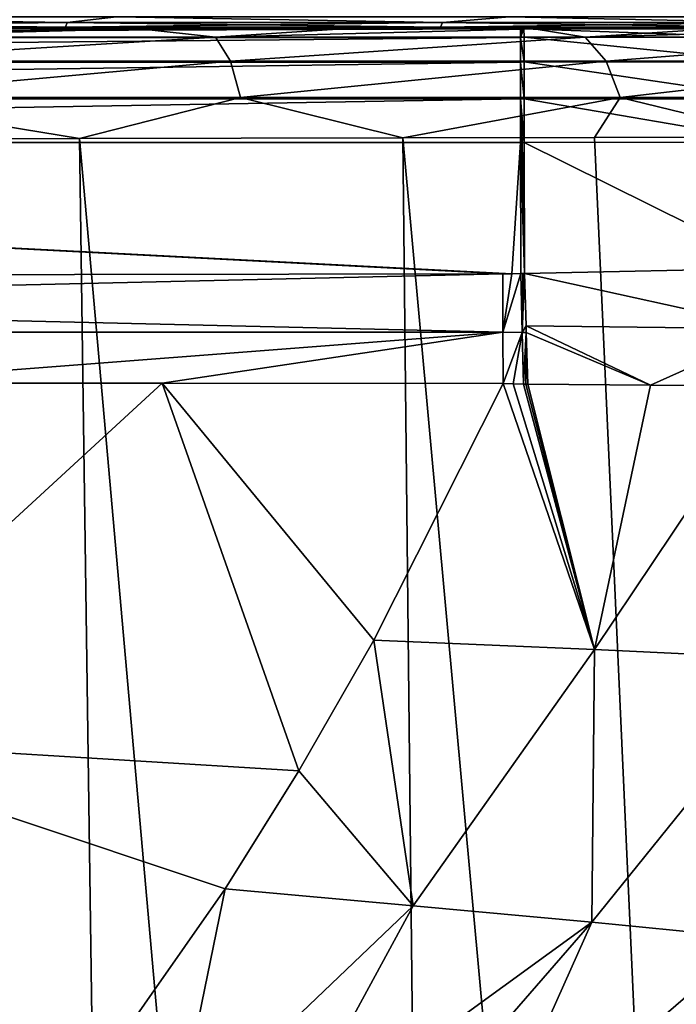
# Model space of a CAD drawing. Header units: millimetres. Extents: x -23 to 23, y 0 to 203.
# Tile 33 of 47: x 6.8 to 12.57, y 138.92 to 147.58. Entities that reach past the tile are written whole.
import ezdxf

# ---------------------------------------------------------------- set-up
doc = ezdxf.new("R2010")
doc.units = ezdxf.units.MM
doc.header["$LTSCALE"] = 110.116452
for name, color, linetype in [('113', 7, 'CONTINUOUS'), ('116', 7, 'CONTINUOUS'), ('117', 7, 'CONTINUOUS'), ('120', 7, 'CONTINUOUS'), ('125', 7, 'CONTINUOUS'), ('137', 7, 'CONTINUOUS'), ('20', 7, 'CONTINUOUS'), ('21', 7, 'CONTINUOUS'), ('28', 7, 'CONTINUOUS'), ('29', 7, 'CONTINUOUS'), ('30', 7, 'CONTINUOUS'), ('5', 7, 'CONTINUOUS'), ('6', 7, 'CONTINUOUS'), ('88', 7, 'CONTINUOUS'), ('89', 7, 'CONTINUOUS'), ('90', 7, 'CONTINUOUS'), ('91', 7, 'CONTINUOUS')]:
    doc.layers.add(name, color=color, linetype=linetype)

msp = doc.modelspace()

# ---------------------------------------------------------------- linework, layer by layer
at = {"layer": '113', "color": 7, "linetype": 'CONTINUOUS'}
for points in [[(-19.9908, 147.5, 150.9984), (20.2155, 147.5, 149), (-20.2155, 147.5, 149), (-19.9908, 147.5, 150.9984)], [(-20.2155, 147.5, 149), (20.2155, 147.5, 149), (18.9209, 147.5, 6.1478), (-20.2155, 147.5, 149)], [(6.1478, 147.5, 18.9209), (-20.2155, 147.5, 149), (8.0918, 147.5, 18.1747), (6.1478, 147.5, 18.9209)], [(8.0918, 147.5, 18.1747), (-20.2155, 147.5, 149), (9.9474, 147.5, 17.2292), (8.0918, 147.5, 18.1747)], [(9.9474, 147.5, 17.2292), (-20.2155, 147.5, 149), (11.6938, 147.5, 16.0951), (9.9474, 147.5, 17.2292)], [(11.6938, 147.5, 16.0951), (-20.2155, 147.5, 149), (13.312, 147.5, 14.7847), (11.6938, 147.5, 16.0951)], [(13.312, 147.5, 14.7847), (-20.2155, 147.5, 149), (14.7847, 147.5, 13.312), (13.312, 147.5, 14.7847)], [(14.7847, 147.5, 13.312), (-20.2155, 147.5, 149), (16.0951, 147.5, 11.6938), (14.7847, 147.5, 13.312)], [(16.0951, 147.5, 11.6938), (-20.2155, 147.5, 149), (17.2292, 147.5, 9.9474), (16.0951, 147.5, 11.6938)], [(17.2292, 147.5, 9.9474), (-20.2155, 147.5, 149), (18.1747, 147.5, 8.0918), (17.2292, 147.5, 9.9474)], [(18.1747, 147.5, 8.0918), (-20.2155, 147.5, 149), (18.9209, 147.5, 6.1478), (18.1747, 147.5, 8.0918)], [(19.9949, 147.5, 150.9798), (20.2155, 147.5, 149), (-19.9908, 147.5, 150.9984), (19.9949, 147.5, 150.9798)], [(-19.7112, 147.5, 151.9703), (19.9949, 147.5, 150.9798), (-19.9908, 147.5, 150.9984), (-19.7112, 147.5, 151.9703)], [(19.3352, 147.5, 152.8821), (19.9949, 147.5, 150.9798), (-19.7112, 147.5, 151.9703), (19.3352, 147.5, 152.8821)], [(-19.3243, 147.5, 152.9046), (19.3352, 147.5, 152.8821), (-19.7112, 147.5, 151.9703), (-19.3243, 147.5, 152.9046)], [(-18.8351, 147.5, 153.7897), (19.3352, 147.5, 152.8821), (-19.3243, 147.5, 152.9046), (-18.8351, 147.5, 153.7897)], [(18.268, 147.5, 154.5912), (19.3352, 147.5, 152.8821), (-18.8351, 147.5, 153.7897), (18.268, 147.5, 154.5912)], [(-18.2497, 147.5, 154.6142), (18.268, 147.5, 154.5912), (-18.8351, 147.5, 153.7897), (-18.2497, 147.5, 154.6142)], [(17.5967, 147.5, 155.3466), (18.268, 147.5, 154.5912), (-18.2497, 147.5, 154.6142), (17.5967, 147.5, 155.3466)], [(-17.5756, 147.5, 155.3678), (17.5967, 147.5, 155.3466), (-18.2497, 147.5, 154.6142), (-17.5756, 147.5, 155.3678)], [(16.8446, 147.5, 156.0223), (17.5967, 147.5, 155.3466), (-17.5756, 147.5, 155.3678), (16.8446, 147.5, 156.0223)], [(-16.8217, 147.5, 156.0406), (16.8446, 147.5, 156.0223), (-17.5756, 147.5, 155.3678), (-16.8217, 147.5, 156.0406)], [(16.0214, 147.5, 156.6095), (16.8446, 147.5, 156.0223), (-16.8217, 147.5, 156.0406), (16.0214, 147.5, 156.6095)], [(-15.1148, 147.5, 157.1114), (16.0214, 147.5, 156.6095), (-16.8217, 147.5, 156.0406), (-15.1148, 147.5, 157.1114)], [(15.1374, 147.5, 157.1006), (16.0214, 147.5, 156.6095), (-15.1148, 147.5, 157.1114), (15.1374, 147.5, 157.1006)], [(14.2039, 147.5, 157.4894), (15.1374, 147.5, 157.1006), (-15.1148, 147.5, 157.1114), (14.2039, 147.5, 157.4894)], [(-13.214, 147.5, 157.7752), (14.2039, 147.5, 157.4894), (-15.1148, 147.5, 157.1114), (-13.214, 147.5, 157.7752)], [(13.2326, 147.5, 157.771), (14.2039, 147.5, 157.4894), (-13.214, 147.5, 157.7752), (13.2326, 147.5, 157.771)], [(-11.2347, 147.5, 158), (13.2326, 147.5, 157.771), (-13.214, 147.5, 157.7752), (-11.2347, 147.5, 158)], [(-11.2189, 147.5, 158), (13.2326, 147.5, 157.771), (-11.2347, 147.5, 158), (-11.2189, 147.5, 158)], [(-11.2031, 147.5, 158), (13.2326, 147.5, 157.771), (-11.2189, 147.5, 158), (-11.2031, 147.5, 158)], [(11.2031, 147.5, 158), (13.2326, 147.5, 157.771), (-11.2031, 147.5, 158), (11.2031, 147.5, 158)], [(7.8596, 147.5, -18.707), (6.002, 147.5, -19.3659), (6.1478, 147.5, -18.9209), (7.8596, 147.5, -18.707)], [(8.0918, 147.5, -18.1747), (7.8596, 147.5, -18.707), (6.1478, 147.5, -18.9209), (8.0918, 147.5, -18.1747)], [(9.639, 147.5, -17.8704), (7.8596, 147.5, -18.707), (8.0918, 147.5, -18.1747), (9.639, 147.5, -17.8704)], [(9.9474, 147.5, -17.2292), (9.639, 147.5, -17.8704), (8.0918, 147.5, -18.1747), (9.9474, 147.5, -17.2292)], [(11.3241, 147.5, -16.8645), (9.639, 147.5, -17.8704), (9.9474, 147.5, -17.2292), (11.3241, 147.5, -16.8645)], [(11.6938, 147.5, -16.0951), (11.3241, 147.5, -16.8645), (9.9474, 147.5, -17.2292), (11.6938, 147.5, -16.0951)], [(11.2189, 147.5, 158), (13.2326, 147.5, 157.771), (11.2031, 147.5, 158), (11.2189, 147.5, 158)], [(11.2347, 147.5, 158), (13.2326, 147.5, 157.771), (11.2189, 147.5, 158), (11.2347, 147.5, 158)], [(12.9031, 147.5, -15.6967), (11.3241, 147.5, -16.8645), (11.6938, 147.5, -16.0951), (12.9031, 147.5, -15.6967)], [(13.312, 147.5, -14.7847), (12.9031, 147.5, -15.6967), (11.6938, 147.5, -16.0951), (13.312, 147.5, -14.7847)]]:
    msp.add_3dface(points, dxfattribs=at)
at = {"layer": '116', "color": 7, "linetype": 'CONTINUOUS'}
for points in [[(11.2031, 147.5, 158), (-11.2031, 147.5, 158), (-11.2031, 147.4239, 158.3827), (11.2031, 147.5, 158)], [(11.2031, 147.5, 158), (-11.2031, 147.4239, 158.3827), (11.2031, 147.4239, 158.3827), (11.2031, 147.5, 158)], [(-11.2031, 147.4239, 158.3827), (-11.2031, 147.2071, 158.7071), (11.2031, 147.4239, 158.3827), (-11.2031, 147.4239, 158.3827)], [(11.2031, 147.4239, 158.3827), (-11.2031, 147.2071, 158.7071), (11.2031, 147.2071, 158.7071), (11.2031, 147.4239, 158.3827)], [(-11.2031, 147.2071, 158.7071), (-11.2031, 146.8827, 158.9239), (11.2031, 147.2071, 158.7071), (-11.2031, 147.2071, 158.7071)], [(11.2031, 147.2071, 158.7071), (-11.2031, 146.8827, 158.9239), (11.2031, 146.8827, 158.9239), (11.2031, 147.2071, 158.7071)], [(-11.2031, 146.5, 159), (11.2031, 146.5, 159), (11.2031, 146.8827, 158.9239), (-11.2031, 146.5, 159)], [(-11.2031, 146.8827, 158.9239), (-11.2031, 146.5, 159), (11.2031, 146.8827, 158.9239), (-11.2031, 146.8827, 158.9239)]]:
    msp.add_3dface(points, dxfattribs=at)
at = {"layer": '117', "color": 7, "linetype": 'CONTINUOUS'}
for points in [[(13.2326, 147.5, 157.771), (11.2347, 147.5, 158), (13.3191, 147.4242, 158.1431), (13.2326, 147.5, 157.771)], [(11.2347, 147.5, 158), (11.2356, 147.4242, 158.3819), (13.3191, 147.4242, 158.1431), (11.2347, 147.5, 158)], [(11.2362, 147.2074, 158.7068), (13.392, 147.2074, 158.4597), (11.2356, 147.4242, 158.3819), (11.2362, 147.2074, 158.7068)], [(11.2356, 147.4242, 158.3819), (13.392, 147.2074, 158.4597), (13.3191, 147.4242, 158.1431), (11.2356, 147.4242, 158.3819)], [(11.2367, 146.8827, 158.9238), (13.4406, 146.8827, 158.6712), (11.2362, 147.2074, 158.7068), (11.2367, 146.8827, 158.9238)], [(11.2362, 147.2074, 158.7068), (13.4406, 146.8827, 158.6712), (13.392, 147.2074, 158.4597), (11.2362, 147.2074, 158.7068)], [(11.2369, 146.5, 159), (13.4595, 146.5035, 158.745), (11.2367, 146.8827, 158.9238), (11.2369, 146.5, 159)], [(11.2367, 146.8827, 158.9238), (13.4595, 146.5035, 158.745), (13.4406, 146.8827, 158.6712), (11.2367, 146.8827, 158.9238)]]:
    msp.add_3dface(points, dxfattribs=at)
at = {"layer": '120', "color": 7, "linetype": 'CONTINUOUS'}
for points in [[(6.002, 147.5, -19.3659), (7.8596, 147.5, -18.707), (4.9971, 147.4258, -20.0288), (6.002, 147.5, -19.3659)], [(7.8596, 147.5, -18.707), (8.5234, 147.4258, -18.8342), (4.9971, 147.4258, -20.0288), (7.8596, 147.5, -18.707)], [(7.8596, 147.5, -18.707), (9.639, 147.5, -17.8704), (8.5234, 147.4258, -18.8342), (7.8596, 147.5, -18.707)], [(9.639, 147.5, -17.8704), (11.3241, 147.5, -16.8645), (8.5234, 147.4258, -18.8342), (9.639, 147.5, -17.8704)], [(11.3241, 147.5, -16.8645), (11.7732, 147.4258, -17.0171), (8.5234, 147.4258, -18.8342), (11.3241, 147.5, -16.8645)], [(11.3241, 147.5, -16.8645), (12.9031, 147.5, -15.6967), (11.7732, 147.4258, -17.0171), (11.3241, 147.5, -16.8645)], [(12.9031, 147.5, -15.6967), (14.3592, 147.5, -14.3795), (11.7732, 147.4258, -17.0171), (12.9031, 147.5, -15.6967)], [(14.3592, 147.5, -14.3795), (14.6367, 147.4258, -14.6366), (11.7732, 147.4258, -17.0171), (14.3592, 147.5, -14.3795)], [(8.5234, 147.4258, -18.8342), (5.0722, 147.2134, -20.3426), (4.9971, 147.4258, -20.0288), (8.5234, 147.4258, -18.8342)], [(8.6544, 147.2134, -19.1292), (5.0722, 147.2134, -20.3426), (8.5234, 147.4258, -18.8342), (8.6544, 147.2134, -19.1292)], [(11.7732, 147.4258, -17.0171), (8.6544, 147.2134, -19.1292), (8.5234, 147.4258, -18.8342), (11.7732, 147.4258, -17.0171)], [(11.9559, 147.2134, -17.2831), (8.6544, 147.2134, -19.1292), (11.7732, 147.4258, -17.0171), (11.9559, 147.2134, -17.2831)], [(14.6367, 147.4258, -14.6366), (11.9559, 147.2134, -17.2831), (11.7732, 147.4258, -17.0171), (14.6367, 147.4258, -14.6366)], [(14.8649, 147.2134, -14.8648), (11.9559, 147.2134, -17.2831), (14.6367, 147.4258, -14.6366), (14.8649, 147.2134, -14.8648)], [(8.6544, 147.2134, -19.1292), (5.123, 146.8945, -20.5548), (5.0722, 147.2134, -20.3426), (8.6544, 147.2134, -19.1292)], [(8.743, 146.8945, -19.3285), (5.123, 146.8945, -20.5548), (8.6544, 147.2134, -19.1292), (8.743, 146.8945, -19.3285)], [(11.9559, 147.2134, -17.2831), (8.743, 146.8945, -19.3285), (8.6544, 147.2134, -19.1292), (11.9559, 147.2134, -17.2831)], [(12.0794, 146.8945, -17.463), (8.743, 146.8945, -19.3285), (11.9559, 147.2134, -17.2831), (12.0794, 146.8945, -17.463)], [(14.8649, 147.2134, -14.8648), (12.0794, 146.8945, -17.463), (11.9559, 147.2134, -17.2831), (14.8649, 147.2134, -14.8648)], [(15.0191, 146.8945, -15.019), (12.0794, 146.8945, -17.463), (14.8649, 147.2134, -14.8648), (15.0191, 146.8945, -15.019)], [(7.3259, 146.5346, -19.9826), (5.1399, 146.5286, -20.6337), (5.123, 146.8945, -20.5548), (7.3259, 146.5346, -19.9826)], [(8.743, 146.8945, -19.3285), (7.3259, 146.5346, -19.9826), (5.123, 146.8945, -20.5548), (8.743, 146.8945, -19.3285)], [(10.169, 146.5411, -18.72), (7.3259, 146.5346, -19.9826), (8.743, 146.8945, -19.3285), (10.169, 146.5411, -18.72)], [(12.0794, 146.8945, -17.463), (10.169, 146.5411, -18.72), (8.743, 146.8945, -19.3285), (12.0794, 146.8945, -17.463)], [(11.8556, 146.544, -17.7108), (10.169, 146.5411, -18.72), (12.0794, 146.8945, -17.463), (11.8556, 146.544, -17.7108)], [(13.513, 146.5459, -16.4883), (11.8556, 146.544, -17.7108), (12.0794, 146.8945, -17.463), (13.513, 146.5459, -16.4883)], [(15.0191, 146.8945, -15.019), (13.513, 146.5459, -16.4883), (12.0794, 146.8945, -17.463), (15.0191, 146.8945, -15.019)]]:
    msp.add_3dface(points, dxfattribs=at)
at = {"layer": '125', "color": 7, "linetype": 'CONTINUOUS'}
for points in [[(11.2347, 147.5, 158), (11.2189, 147.5, 158), (11.2031, 147.4239, 158.3827), (11.2347, 147.5, 158)], [(11.2347, 147.5, 158), (11.2031, 147.4239, 158.3827), (11.2356, 147.4242, 158.3819), (11.2347, 147.5, 158)], [(11.2189, 147.5, 158), (11.2031, 147.5, 158), (11.2031, 147.4239, 158.3827), (11.2189, 147.5, 158)], [(11.2031, 147.4239, 158.3827), (11.2362, 147.2074, 158.7068), (11.2356, 147.4242, 158.3819), (11.2031, 147.4239, 158.3827)], [(11.2031, 147.4239, 158.3827), (11.2031, 147.2071, 158.7071), (11.2362, 147.2074, 158.7068), (11.2031, 147.4239, 158.3827)], [(11.2031, 147.2071, 158.7071), (11.2367, 146.8827, 158.9238), (11.2362, 147.2074, 158.7068), (11.2031, 147.2071, 158.7071)], [(11.2031, 147.2071, 158.7071), (11.2031, 146.8827, 158.9239), (11.2367, 146.8827, 158.9238), (11.2031, 147.2071, 158.7071)], [(11.2369, 146.5, 159), (11.2031, 146.8827, 158.9239), (11.22, 146.5, 159), (11.2369, 146.5, 159)], [(11.2031, 146.5, 159), (11.22, 146.5, 159), (11.2031, 146.8827, 158.9239), (11.2031, 146.5, 159)], [(11.2031, 146.8827, 158.9239), (11.2369, 146.5, 159), (11.2367, 146.8827, 158.9238), (11.2031, 146.8827, 158.9239)]]:
    msp.add_3dface(points, dxfattribs=at)
at = {"layer": '137', "color": 7, "linetype": 'CONTINUOUS'}
for points in [[(3.9007, 147.6052, -19.6103), (7.2187, 147.5531, -18.6335), (3.6719, 147.5531, -19.6427), (3.9007, 147.6052, -19.6103)], [(3.9007, 147.6052, 19.6103), (3.6719, 147.5531, 19.6427), (7.2187, 147.5531, 18.6335), (3.9007, 147.6052, 19.6103)], [(3.9007, 147.6052, -19.6103), (7.6516, 147.6052, -18.4725), (7.2187, 147.5531, -18.6335), (3.9007, 147.6052, -19.6103)], [(7.6516, 147.6052, 18.4725), (3.9007, 147.6052, 19.6103), (7.2187, 147.5531, 18.6335), (7.6516, 147.6052, 18.4725)], [(7.6516, 147.6052, -18.4725), (10.5197, 147.5531, -16.9898), (7.2187, 147.5531, -18.6335), (7.6516, 147.6052, -18.4725)], [(7.6516, 147.6052, 18.4725), (7.2187, 147.5531, 18.6335), (10.5197, 147.5531, 16.9898), (7.6516, 147.6052, 18.4725)], [(7.6516, 147.6052, -18.4725), (11.1083, 147.6052, -16.6248), (10.5197, 147.5531, -16.9898), (7.6516, 147.6052, -18.4725)], [(11.1083, 147.6052, 16.6248), (7.6516, 147.6052, 18.4725), (10.5197, 147.5531, 16.9898), (11.1083, 147.6052, 16.6248)], [(11.1083, 147.6052, -16.6248), (13.4624, 147.5531, -14.7676), (10.5197, 147.5531, -16.9898), (11.1083, 147.6052, -16.6248)], [(11.1083, 147.6052, 16.6248), (10.5197, 147.5531, 16.9898), (13.4624, 147.5531, 14.7676), (11.1083, 147.6052, 16.6248)], [(11.1083, 147.6052, -16.6248), (14.1382, 147.6052, -14.1382), (13.4624, 147.5531, -14.7676), (11.1083, 147.6052, -16.6248)], [(14.1382, 147.6052, 14.1382), (11.1083, 147.6052, 16.6248), (13.4624, 147.5531, 14.7676), (14.1382, 147.6052, 14.1382)], [(3.6651, 147.5143, 19.6065), (7.2054, 147.5143, 18.5992), (3.6719, 147.5531, 19.6427), (3.6651, 147.5143, 19.6065)], [(7.2054, 147.5143, -18.5992), (3.6651, 147.5143, -19.6065), (7.2187, 147.5531, -18.6335), (7.2054, 147.5143, -18.5992)], [(7.2187, 147.5531, -18.6335), (3.6651, 147.5143, -19.6065), (3.6719, 147.5531, -19.6427), (7.2187, 147.5531, -18.6335)], [(3.6651, 147.5143, 19.6065), (6.1478, 147.5, 18.9209), (7.2054, 147.5143, 18.5992), (3.6651, 147.5143, 19.6065)], [(7.2054, 147.5143, -18.5992), (4.1364, 147.5, -19.4598), (3.6651, 147.5143, -19.6065), (7.2054, 147.5143, -18.5992)], [(3.6719, 147.5531, 19.6427), (7.2054, 147.5143, 18.5992), (7.2187, 147.5531, 18.6335), (3.6719, 147.5531, 19.6427)], [(6.1478, 147.5, -18.9209), (4.1364, 147.5, -19.4598), (7.2054, 147.5143, -18.5992), (6.1478, 147.5, -18.9209)], [(6.1478, 147.5, 18.9209), (8.0918, 147.5, 18.1747), (7.2054, 147.5143, 18.5992), (6.1478, 147.5, 18.9209)], [(8.0918, 147.5, -18.1747), (6.1478, 147.5, -18.9209), (7.2054, 147.5143, -18.5992), (8.0918, 147.5, -18.1747)], [(7.2054, 147.5143, 18.5992), (10.5003, 147.5143, 16.9585), (7.2187, 147.5531, 18.6335), (7.2054, 147.5143, 18.5992)], [(10.5003, 147.5143, -16.9585), (7.2054, 147.5143, -18.5992), (10.5197, 147.5531, -16.9898), (10.5003, 147.5143, -16.9585)], [(10.5197, 147.5531, -16.9898), (7.2054, 147.5143, -18.5992), (7.2187, 147.5531, -18.6335), (10.5197, 147.5531, -16.9898)], [(8.0918, 147.5, 18.1747), (9.9474, 147.5, 17.2292), (7.2054, 147.5143, 18.5992), (8.0918, 147.5, 18.1747)], [(7.2054, 147.5143, 18.5992), (9.9474, 147.5, 17.2292), (10.5003, 147.5143, 16.9585), (7.2054, 147.5143, 18.5992)], [(10.5003, 147.5143, -16.9585), (8.0918, 147.5, -18.1747), (7.2054, 147.5143, -18.5992), (10.5003, 147.5143, -16.9585)], [(7.2187, 147.5531, 18.6335), (10.5003, 147.5143, 16.9585), (10.5197, 147.5531, 16.9898), (7.2187, 147.5531, 18.6335)], [(9.9474, 147.5, -17.2292), (8.0918, 147.5, -18.1747), (10.5003, 147.5143, -16.9585), (9.9474, 147.5, -17.2292)], [(9.9474, 147.5, 17.2292), (11.6938, 147.5, 16.0951), (10.5003, 147.5143, 16.9585), (9.9474, 147.5, 17.2292)], [(11.6938, 147.5, -16.0951), (9.9474, 147.5, -17.2292), (10.5003, 147.5143, -16.9585), (11.6938, 147.5, -16.0951)], [(10.5003, 147.5143, 16.9585), (13.4376, 147.5143, 14.7403), (10.5197, 147.5531, 16.9898), (10.5003, 147.5143, 16.9585)], [(13.4376, 147.5143, -14.7403), (10.5003, 147.5143, -16.9585), (13.4624, 147.5531, -14.7676), (13.4376, 147.5143, -14.7403)], [(13.4624, 147.5531, -14.7676), (10.5003, 147.5143, -16.9585), (10.5197, 147.5531, -16.9898), (13.4624, 147.5531, -14.7676)], [(11.6938, 147.5, 16.0951), (13.312, 147.5, 14.7847), (10.5003, 147.5143, 16.9585), (11.6938, 147.5, 16.0951)], [(10.5003, 147.5143, 16.9585), (13.312, 147.5, 14.7847), (13.4376, 147.5143, 14.7403), (10.5003, 147.5143, 16.9585)], [(13.4376, 147.5143, -14.7403), (11.6938, 147.5, -16.0951), (10.5003, 147.5143, -16.9585), (13.4376, 147.5143, -14.7403)], [(10.5197, 147.5531, 16.9898), (13.4376, 147.5143, 14.7403), (13.4624, 147.5531, 14.7676), (10.5197, 147.5531, 16.9898)], [(13.312, 147.5, -14.7847), (11.6938, 147.5, -16.0951), (13.4376, 147.5143, -14.7403), (13.312, 147.5, -14.7847)]]:
    msp.add_3dface(points, dxfattribs=at)
at = {"layer": '20', "color": 7, "linetype": 'CONTINUOUS'}
for points in [[(9.9156, 142.1247, 156.7134), (11.8538, 142.0411, 156.3964), (11.0516, 144.3793, 158.6475), (9.9156, 142.1247, 156.7134)], [(11.0516, 144.3793, 158.6475), (11.8538, 142.0411, 156.3964), (11.141, 144.3768, 158.6446), (11.0516, 144.3793, 158.6475)], [(11.141, 144.3768, 158.6446), (11.8538, 142.0411, 156.3964), (11.2311, 144.3752, 158.6418), (11.141, 144.3768, 158.6446)], [(11.2311, 144.3752, 158.6418), (11.8538, 142.0411, 156.3964), (11.2495, 144.375, 158.6412), (11.2311, 144.3752, 158.6418)], [(11.2495, 144.375, 158.6412), (11.8538, 142.0411, 156.3964), (11.268, 144.3748, 158.6406), (11.2495, 144.375, 158.6412)], [(11.268, 144.3748, 158.6406), (11.8538, 142.0411, 156.3964), (12.3465, 144.3669, 158.5478), (11.268, 144.3748, 158.6406)], [(12.3465, 144.3669, 158.5478), (11.8538, 142.0411, 156.3964), (13.4094, 144.3617, 158.3413), (12.3465, 144.3669, 158.5478)], [(11.8538, 142.0411, 156.3964), (13.6949, 141.9535, 155.6959), (13.4094, 144.3617, 158.3413), (11.8538, 142.0411, 156.3964)], [(10.2591, 139.7894, 154.3263), (9.9156, 142.1247, 156.7134), (9.2551, 140.9742, 155.6823), (10.2591, 139.7894, 154.3263)], [(11.8538, 142.0411, 156.3964), (9.9156, 142.1247, 156.7134), (10.2591, 139.7894, 154.3263), (11.8538, 142.0411, 156.3964)], [(11.8303, 139.6447, 153.6605), (11.8538, 142.0411, 156.3964), (10.2591, 139.7894, 154.3263), (11.8303, 139.6447, 153.6605)], [(13.6949, 141.9535, 155.6959), (11.8538, 142.0411, 156.3964), (11.8303, 139.6447, 153.6605), (13.6949, 141.9535, 155.6959)], [(13.2558, 139.5031, 152.7347), (13.6949, 141.9535, 155.6959), (11.8303, 139.6447, 153.6605), (13.2558, 139.5031, 152.7347)], [(8.6084, 139.9372, 154.7159), (10.2591, 139.7894, 154.3263), (9.2551, 140.9742, 155.6823), (8.6084, 139.9372, 154.7159)], [(8.1675, 137.79, 152.3921), (8.6084, 139.9372, 154.7159), (7.1889, 137.9096, 152.6988), (8.1675, 137.79, 152.3921)], [(10.2591, 139.7894, 154.3263), (8.6084, 139.9372, 154.7159), (8.1675, 137.79, 152.3921), (10.2591, 139.7894, 154.3263)], [(9.1096, 137.6663, 151.9928), (10.2591, 139.7894, 154.3263), (8.1675, 137.79, 152.3921), (9.1096, 137.6663, 151.9928)], [(11.8303, 139.6447, 153.6605), (10.2591, 139.7894, 154.3263), (9.1096, 137.6663, 151.9928), (11.8303, 139.6447, 153.6605)], [(10.0026, 137.5404, 151.5064), (11.8303, 139.6447, 153.6605), (9.1096, 137.6663, 151.9928), (10.0026, 137.5404, 151.5064)], [(10.8348, 137.4136, 150.9402), (11.8303, 139.6447, 153.6605), (10.0026, 137.5404, 151.5064), (10.8348, 137.4136, 150.9402)], [(13.2558, 139.5031, 152.7347), (11.8303, 139.6447, 153.6605), (10.8348, 137.4136, 150.9402), (13.2558, 139.5031, 152.7347)], [(11.5979, 137.2874, 150.3022), (13.2558, 139.5031, 152.7347), (10.8348, 137.4136, 150.9402), (11.5979, 137.2874, 150.3022)], [(14.4851, 139.3685, 151.5809), (13.2558, 139.5031, 152.7347), (11.5979, 137.2874, 150.3022), (14.4851, 139.3685, 151.5809)], [(12.2864, 137.1627, 149.5999), (14.4851, 139.3685, 151.5809), (11.5979, 137.2874, 150.3022), (12.2864, 137.1627, 149.5999)], [(12.8952, 137.0403, 148.8404), (14.4851, 139.3685, 151.5809), (12.2864, 137.1627, 149.5999), (12.8952, 137.0403, 148.8404)]]:
    msp.add_3dface(points, dxfattribs=at)
at = {"layer": '21', "color": 7, "linetype": 'CONTINUOUS'}
for points in [[(5.2129, 144.3842, 158.6592), (4.6536, 141.2555, 156.0358), (8.0525, 144.3831, 158.6576), (5.2129, 144.3842, 158.6592)], [(4.6536, 141.2555, 156.0358), (9.2551, 140.9742, 155.6823), (8.0525, 144.3831, 158.6576), (4.6536, 141.2555, 156.0358)], [(9.9156, 142.1247, 156.7134), (11.0516, 144.3793, 158.6475), (8.0525, 144.3831, 158.6576), (9.9156, 142.1247, 156.7134)], [(9.2551, 140.9742, 155.6823), (9.9156, 142.1247, 156.7134), (8.0525, 144.3831, 158.6576), (9.2551, 140.9742, 155.6823)], [(7.1889, 137.9096, 152.6988), (4.6536, 141.2555, 156.0358), (3.6453, 138.2687, 153.3812), (7.1889, 137.9096, 152.6988)], [(8.6084, 139.9372, 154.7159), (9.2551, 140.9742, 155.6823), (4.6536, 141.2555, 156.0358), (8.6084, 139.9372, 154.7159)], [(7.1889, 137.9096, 152.6988), (8.6084, 139.9372, 154.7159), (4.6536, 141.2555, 156.0358), (7.1889, 137.9096, 152.6988)]]:
    msp.add_3dface(points, dxfattribs=at)
at = {"layer": '28', "color": 7, "linetype": 'CONTINUOUS'}
for points in [[(11.1267, 145.3461, 159), (-11.2031, 146.5, 159), (11.0478, 145.3454, 159), (11.1267, 145.3461, 159)], [(-11.2031, 146.5, 159), (11.1267, 145.3461, 159), (11.2031, 146.5, 159), (-11.2031, 146.5, 159)], [(11.0478, 145.3454, 159), (-11.2031, 146.5, 159), (5.4002, 145.336, 159), (11.0478, 145.3454, 159)], [(11.1267, 145.3461, 159), (11.2066, 145.3477, 159), (11.2031, 146.5, 159), (11.1267, 145.3461, 159)]]:
    msp.add_3dface(points, dxfattribs=at)
at = {"layer": '29', "color": 7, "linetype": 'CONTINUOUS'}
for points in [[(11.2031, 146.5, 159), (11.2066, 145.3477, 159), (11.2404, 145.3486, 159), (11.2031, 146.5, 159)], [(11.2031, 146.5, 159), (11.2404, 145.3486, 159), (11.22, 146.5, 159), (11.2031, 146.5, 159)], [(11.22, 146.5, 159), (11.2404, 145.3486, 159), (11.2369, 146.5, 159), (11.22, 146.5, 159)], [(11.2404, 145.3486, 159), (11.2066, 145.3477, 159), (11.2235, 145.3481, 159), (11.2404, 145.3486, 159)]]:
    msp.add_3dface(points, dxfattribs=at)
at = {"layer": '30', "color": 7, "linetype": 'CONTINUOUS'}
for points in [[(11.2369, 146.5, 159), (13.462, 145.3954, 158.7484), (13.4595, 146.5035, 158.745), (11.2369, 146.5, 159)], [(11.2369, 146.5, 159), (11.2404, 145.3486, 159), (13.462, 145.3954, 158.7484), (11.2369, 146.5, 159)]]:
    msp.add_3dface(points, dxfattribs=at)
at = {"layer": '5', "color": 7, "linetype": 'CONTINUOUS'}
for points in [[(5.1399, 146.5286, -20.6337), (7.8406, 109.9832, -21.064), (3.4855, 146.5236, -20.9594), (5.1399, 146.5286, -20.6337)], [(7.8406, 109.9832, -21.064), (5.6549, 109.9832, -21.5052), (3.4855, 146.5236, -20.9594), (7.8406, 109.9832, -21.064)], [(7.3259, 146.5346, -19.9826), (7.8406, 109.9832, -21.064), (5.1399, 146.5286, -20.6337), (7.3259, 146.5346, -19.9826)], [(10.169, 146.5411, -18.72), (10.5629, 109.9832, -20.1355), (7.3259, 146.5346, -19.9826), (10.169, 146.5411, -18.72)], [(10.5629, 109.9832, -20.1355), (7.8406, 109.9832, -21.064), (7.3259, 146.5346, -19.9826), (10.5629, 109.9832, -20.1355)], [(11.8556, 146.544, -17.7108), (13.5045, 109.9832, -18.5496), (10.169, 146.5411, -18.72), (11.8556, 146.544, -17.7108)], [(13.5045, 109.9832, -18.5496), (10.5629, 109.9832, -20.1355), (10.169, 146.5411, -18.72), (13.5045, 109.9832, -18.5496)], [(13.513, 146.5459, -16.4883), (13.5045, 109.9832, -18.5496), (11.8556, 146.544, -17.7108), (13.513, 146.5459, -16.4883)]]:
    msp.add_3dface(points, dxfattribs=at)
at = {"layer": '6', "color": 7, "linetype": 'CONTINUOUS'}
for points in [[(8.606, 0, -23.3204), (0.125, 0, -23.4997), (0.6602, 146.5158, -21.2068), (8.606, 0, -23.3204)], [(1.3438, 146.5171, -21.1805), (8.606, 0, -23.3204), (0.6602, 146.5158, -21.2068), (1.3438, 146.5171, -21.1805)], [(1.3438, 146.5171, -21.1805), (4.2019, 109.9832, -21.6598), (8.606, 0, -23.3204), (1.3438, 146.5171, -21.1805)]]:
    msp.add_3dface(points, dxfattribs=at)
at = {"layer": '88', "color": 7, "linetype": 'CONTINUOUS'}
for points in [[(11.0478, 145.3454, 159), (5.4002, 145.336, 159), (0.0022, 145.0887, 158.9763), (11.0478, 145.3454, 159)], [(11.0478, 145.3454, 159), (0.0022, 145.0887, 158.9763), (11.0499, 144.8312, 158.9091), (11.0478, 145.3454, 159)], [(0.0022, 145.0887, 158.9763), (0.0009, 144.8304, 158.9055), (11.0499, 144.8312, 158.9091), (0.0022, 145.0887, 158.9763)], [(0.0009, 144.8304, 158.9055), (5.2129, 144.3842, 158.6592), (11.0499, 144.8312, 158.9091), (0.0009, 144.8304, 158.9055)], [(5.2129, 144.3842, 158.6592), (8.0525, 144.3831, 158.6576), (11.0499, 144.8312, 158.9091), (5.2129, 144.3842, 158.6592)], [(8.0525, 144.3831, 158.6576), (11.0516, 144.3793, 158.6475), (11.0499, 144.8312, 158.9091), (8.0525, 144.3831, 158.6576)]]:
    msp.add_3dface(points, dxfattribs=at)
at = {"layer": '89', "color": 7, "linetype": 'CONTINUOUS'}
for points in [[(11.1267, 145.3461, 159), (11.0478, 145.3454, 159), (11.0499, 144.8312, 158.9091), (11.1267, 145.3461, 159)], [(11.2066, 145.3477, 159), (11.1267, 145.3461, 159), (11.0499, 144.8312, 158.9091), (11.2066, 145.3477, 159)], [(11.2066, 145.3477, 159), (11.0499, 144.8312, 158.9091), (11.2196, 144.8295, 158.9076), (11.2066, 145.3477, 159)], [(11.0499, 144.8312, 158.9091), (11.0516, 144.3793, 158.6475), (11.2196, 144.8295, 158.9076), (11.0499, 144.8312, 158.9091)], [(11.0516, 144.3793, 158.6475), (11.141, 144.3768, 158.6446), (11.2196, 144.8295, 158.9076), (11.0516, 144.3793, 158.6475)], [(11.141, 144.3768, 158.6446), (11.2311, 144.3752, 158.6418), (11.2196, 144.8295, 158.9076), (11.141, 144.3768, 158.6446)]]:
    msp.add_3dface(points, dxfattribs=at)
at = {"layer": '90', "color": 7, "linetype": 'CONTINUOUS'}
for points in [[(11.2235, 145.3481, 159), (11.2066, 145.3477, 159), (11.2196, 144.8295, 158.9076), (11.2235, 145.3481, 159)], [(11.2404, 145.3486, 159), (11.2235, 145.3481, 159), (11.2196, 144.8295, 158.9076), (11.2404, 145.3486, 159)], [(11.2404, 145.3486, 159), (11.2196, 144.8295, 158.9076), (11.2535, 144.8885, 158.9276), (11.2404, 145.3486, 159)], [(11.2535, 144.8885, 158.9276), (11.2196, 144.8295, 158.9076), (11.2552, 144.8296, 158.9073), (11.2535, 144.8885, 158.9276)], [(11.2196, 144.8295, 158.9076), (11.2311, 144.3752, 158.6418), (11.2552, 144.8296, 158.9073), (11.2196, 144.8295, 158.9076)], [(11.2311, 144.3752, 158.6418), (11.2495, 144.375, 158.6412), (11.2552, 144.8296, 158.9073), (11.2311, 144.3752, 158.6418)], [(11.2495, 144.375, 158.6412), (11.268, 144.3748, 158.6406), (11.2552, 144.8296, 158.9073), (11.2495, 144.375, 158.6412)]]:
    msp.add_3dface(points, dxfattribs=at)
at = {"layer": '91', "color": 7, "linetype": 'CONTINUOUS'}
for points in [[(13.462, 145.3954, 158.7484), (11.2404, 145.3486, 159), (13.4524, 144.8611, 158.6516), (13.462, 145.3954, 158.7484)], [(11.2404, 145.3486, 159), (11.2535, 144.8885, 158.9276), (13.4524, 144.8611, 158.6516), (11.2404, 145.3486, 159)], [(12.3465, 144.3669, 158.5478), (11.2535, 144.8885, 158.9276), (11.2552, 144.8296, 158.9073), (12.3465, 144.3669, 158.5478)], [(11.2535, 144.8885, 158.9276), (12.3465, 144.3669, 158.5478), (13.4524, 144.8611, 158.6516), (11.2535, 144.8885, 158.9276)], [(12.3465, 144.3669, 158.5478), (13.4094, 144.3617, 158.3413), (13.4524, 144.8611, 158.6516), (12.3465, 144.3669, 158.5478)], [(11.268, 144.3748, 158.6406), (12.3465, 144.3669, 158.5478), (11.2552, 144.8296, 158.9073), (11.268, 144.3748, 158.6406)]]:
    msp.add_3dface(points, dxfattribs=at)

doc.saveas('drawing.dxf')
